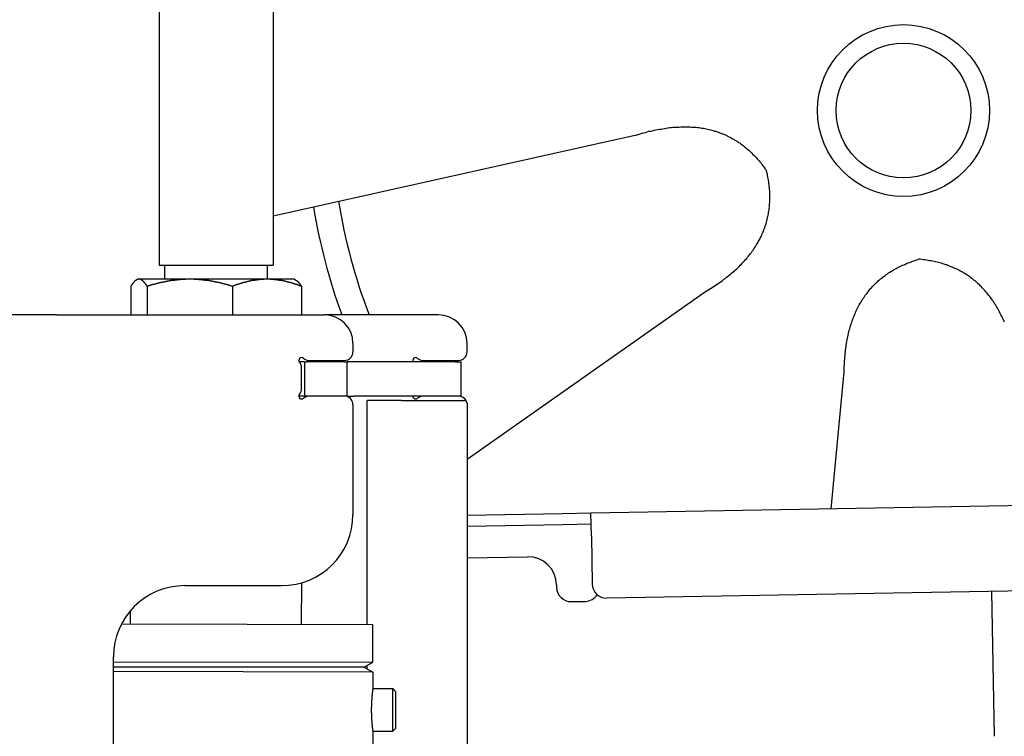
# Model space of a CAD drawing. Extents: x 562 to 7231, y 5667 to 12126.
# Tile 59 of 69: x 4451 to 4796, y 10205 to 10456. Entities that reach past the tile are written whole.
import ezdxf

# ---------------------------------------------------------------- set-up
doc = ezdxf.new("R2010")
doc.units = 0
doc.layers.get('0').update_dxf_attribs({"linetype": 'CONTINUOUS'})
doc.layers.add('CAR', color=10, linetype='CONTINUOUS')

msp = doc.modelspace()

# ---------------------------------------------------------------- linework, layer by layer
for p, q in [((4499.567, 10489.979), (4499.567, 10369.979)), ((4539.567, 10489.979), (4539.567, 10369.979)), ((4499.567, 10369.979), (4539.567, 10369.979)), ((4501.567, 10364.979), (4501.567, 10369.979)), ((4537.567, 10364.979), (4537.567, 10369.979)), ((4489.65, 10362.523), (4489.65, 10352.479)), ((4492.067, 10364.979), (4491.606, 10364.713)), ((4492.52, 10364.979), (4492.067, 10364.979)), ((4510.348, 10364.979), (4492.52, 10364.979)), ((4495.389, 10362.523), (4495.389, 10352.479)), ((4537.395, 10364.979), (4510.348, 10364.979)), ((4525.306, 10362.523), (4525.306, 10352.479)), ((4547.067, 10364.979), (4537.395, 10364.979)), ((4547.067, 10364.979), (4547.527, 10364.713)), ((4549.483, 10362.523), (4549.483, 10352.479)), ((4463.567, 10352.479), (4447.567, 10352.479)), ((4463.567, 10352.479), (4557.567, 10352.479)), ((4597.567, 10352.479), (4557.567, 10352.479)), ((4567.567, 10342.479), (4567.567, 10339.479)), ((4607.567, 10339.479), (4607.567, 10342.479)), ((4550.567, 10335.979), (4548.701, 10335.979)), ((4550.567, 10335.979), (4551.567, 10335.979)), ((4550.567, 10335.979), (4550.567, 10323.979)), ((4564.567, 10335.979), (4551.567, 10335.979)), ((4552.212, 10336.479), (4564.567, 10336.479)), ((4564.567, 10335.979), (4565.567, 10335.979)), ((4567.737, 10335.979), (4565.567, 10335.979)), ((4565.567, 10323.979), (4565.567, 10335.979)), ((4603.396, 10335.979), (4567.737, 10335.979)), ((4592.212, 10336.479), (4604.567, 10336.479)), ((4603.396, 10335.979), (4605.567, 10335.979)), ((4605.567, 10323.979), (4605.567, 10335.979)), ((4549.567, 10326.625), (4549.567, 10333.833)), ((4548.681, 10323.979), (4548.567, 10323.979)), ((4550.567, 10323.979), (4548.681, 10323.979)), ((4551.567, 10323.979), (4550.567, 10323.979)), ((4552.212, 10323.979), (4551.567, 10323.979)), ((4564.567, 10323.979), (4552.212, 10323.979)), ((4565.567, 10323.979), (4564.567, 10323.979)), ((4565.567, 10323.979), (4567.737, 10323.979)), ((4567.567, 10320.979), (4567.567, 10282.479)), ((4603.396, 10323.979), (4567.737, 10323.979)), ((4572.567, 10243.897), (4572.567, 10322.479)), ((4584.567, 10322.479), (4572.567, 10322.479)), ((4584.567, 10322.479), (4606.567, 10322.479)), ((4605.567, 10323.979), (4603.396, 10323.979)), ((4607.567, 10321.479), (4607.567, 10199.537)), ((4651.048, 10283.011), (6015.84, 10306.834)), ((4641.049, 10282.837), (4651.048, 10283.011)), ((4651.187, 10275.012), (4651.048, 10283.011)), ((4607.567, 10282.252), (4641.049, 10282.837)), ((4641.119, 10278.837), (4607.567, 10278.252)), ((4651.117, 10279.012), (4641.119, 10278.837)), ((6011.364, 10276.751), (4656.57, 10253.103)), ((4651.187, 10275.012), (4651.484, 10258.015)), ((4607.567, 10267.25), (4628.813, 10267.621)), ((4508.567, 10257.479), (4542.567, 10257.479)), ((4549.567, 10243.933), (4549.589, 10258.486)), ((4638.986, 10257.797), (4639.003, 10256.797)), ((4791.55, 10255.459), (4792.437, 10204.609)), ((4644.09, 10251.885), (4649.089, 10251.972)), ((4489.567, 10244.025), (4489.574, 10248.736)), ((4486.395, 10244.03), (4574.567, 10243.894)), ((4574.546, 10230.626), (4574.567, 10243.894)), ((4483.567, 9975.479), (4483.567, 10232.479)), ((4483.567, 9975.479), (4483.567, 10232.479)), ((4483.567, 10230.767), (4574.546, 10230.626)), ((4483.567, 10229.035), (4571.543, 10228.899)), ((4571.543, 10228.899), (4483.567, 10229.035)), ((4571.543, 10228.899), (4574.546, 10230.626)), ((4571.543, 10228.899), (4574.541, 10227.162)), ((4572.567, 10228.306), (4572.567, 10229.488)), ((4574.541, 10227.162), (4483.567, 10227.303)), ((4574.541, 10227.162), (4574.532, 10221.394)), ((4574.532, 10221.394), (4581.532, 10221.383)), ((4581.509, 10206.384), (4581.532, 10221.383)), ((4582.53, 10220.382), (4581.532, 10221.383)), ((4582.53, 10220.382), (4582.51, 10207.382)), ((4582.51, 10207.382), (4581.509, 10206.384)), ((4574.509, 10206.394), (4571.788, 8191.896)), ((4574.509, 10206.394), (4581.509, 10206.384))]:
    msp.add_line(p, q)
for points in [[(4492.52, 10365, 0), (4492.49, 10365, 0), (4492.46, 10365, 0), (4492.43, 10365, 0), (4492.4, 10365, 0), (4492.37, 10365, 0), (4492.35, 10365, 0), (4492.32, 10365, 0), (4492.29, 10365, 0), (4492.26, 10365, 0), (4492.23, 10365, 0), (4492.2, 10364.9, 0), (4492.17, 10364.9, 0), (4492.14, 10364.9, 0), (4492.11, 10364.9, 0), (4492.08, 10364.9, 0), (4492.06, 10364.9, 0), (4492.03, 10364.9, 0), (4492, 10364.9, 0), (4491.97, 10364.9, 0), (4491.94, 10364.9, 0), (4491.91, 10364.9, 0), (4491.88, 10364.8, 0), (4491.85, 10364.8, 0), (4491.82, 10364.8, 0), (4491.8, 10364.8, 0), (4491.77, 10364.8, 0), (4491.74, 10364.8, 0), (4491.71, 10364.8, 0), (4491.68, 10364.8, 0), (4491.65, 10364.7, 0), (4491.62, 10364.7, 0), (4491.59, 10364.7, 0), (4491.56, 10364.7, 0), (4491.53, 10364.7, 0), (4491.5, 10364.7, 0), (4491.48, 10364.6, 0), (4491.45, 10364.6, 0), (4491.42, 10364.6, 0), (4491.39, 10364.6, 0), (4491.36, 10364.6, 0), (4491.33, 10364.5, 0), (4491.3, 10364.5, 0), (4491.27, 10364.5, 0), (4491.24, 10364.5, 0), (4491.21, 10364.4, 0), (4491.18, 10364.4, 0), (4491.15, 10364.4, 0), (4491.12, 10364.4, 0), (4491.09, 10364.3, 0), (4491.06, 10364.3, 0), (4491.03, 10364.3, 0), (4491, 10364.3, 0), (4490.97, 10364.2, 0), (4490.94, 10364.2, 0), (4490.91, 10364.2, 0), (4490.88, 10364.1, 0), (4490.85, 10364.1, 0), (4490.82, 10364.1, 0), (4490.79, 10364, 0), (4490.76, 10364, 0), (4490.73, 10364, 0), (4490.7, 10364, 0), (4490.67, 10363.9, 0), (4490.64, 10363.9, 0), (4490.61, 10363.8, 0), (4490.58, 10363.8, 0), (4490.55, 10363.8, 0), (4490.52, 10363.7, 0), (4490.49, 10363.7, 0), (4490.46, 10363.7, 0), (4490.42, 10363.6, 0), (4490.39, 10363.6, 0), (4490.36, 10363.5, 0), (4490.33, 10363.5, 0), (4490.3, 10363.5, 0), (4490.27, 10363.4, 0), (4490.24, 10363.4, 0), (4490.2, 10363.3, 0), (4490.17, 10363.3, 0), (4490.14, 10363.3, 0), (4490.11, 10363.2, 0), (4490.08, 10363.2, 0), (4490.04, 10363.1, 0), (4490.01, 10363.1, 0), (4489.98, 10363, 0), (4489.95, 10363, 0), (4489.91, 10362.9, 0), (4489.88, 10362.9, 0), (4489.85, 10362.8, 0), (4489.82, 10362.8, 0), (4489.78, 10362.7, 0), (4489.75, 10362.7, 0), (4489.72, 10362.6, 0), (4489.68, 10362.6, 0), (4489.65, 10362.5, 0)], [(4495.39, 10362.5, 0), (4495.36, 10362.6, 0), (4495.32, 10362.6, 0), (4495.29, 10362.7, 0), (4495.26, 10362.7, 0), (4495.22, 10362.8, 0), (4495.19, 10362.8, 0), (4495.16, 10362.9, 0), (4495.12, 10362.9, 0), (4495.09, 10363, 0), (4495.06, 10363, 0), (4495.03, 10363.1, 0), (4494.99, 10363.1, 0), (4494.96, 10363.2, 0), (4494.93, 10363.2, 0), (4494.9, 10363.3, 0), (4494.87, 10363.3, 0), (4494.83, 10363.3, 0), (4494.8, 10363.4, 0), (4494.77, 10363.4, 0), (4494.74, 10363.5, 0), (4494.71, 10363.5, 0), (4494.68, 10363.5, 0), (4494.65, 10363.6, 0), (4494.61, 10363.6, 0), (4494.58, 10363.7, 0), (4494.55, 10363.7, 0), (4494.52, 10363.7, 0), (4494.49, 10363.8, 0), (4494.46, 10363.8, 0), (4494.43, 10363.8, 0), (4494.4, 10363.9, 0), (4494.37, 10363.9, 0), (4494.34, 10364, 0), (4494.31, 10364, 0), (4494.28, 10364, 0), (4494.25, 10364, 0), (4494.22, 10364.1, 0), (4494.19, 10364.1, 0), (4494.16, 10364.1, 0), (4494.13, 10364.2, 0), (4494.1, 10364.2, 0), (4494.07, 10364.2, 0), (4494.04, 10364.3, 0), (4494.01, 10364.3, 0), (4493.98, 10364.3, 0), (4493.95, 10364.3, 0), (4493.92, 10364.4, 0), (4493.89, 10364.4, 0), (4493.86, 10364.4, 0), (4493.83, 10364.4, 0), (4493.8, 10364.5, 0), (4493.77, 10364.5, 0), (4493.74, 10364.5, 0), (4493.71, 10364.5, 0), (4493.68, 10364.6, 0), (4493.65, 10364.6, 0), (4493.62, 10364.6, 0), (4493.59, 10364.6, 0), (4493.56, 10364.6, 0), (4493.53, 10364.7, 0), (4493.51, 10364.7, 0), (4493.48, 10364.7, 0), (4493.45, 10364.7, 0), (4493.42, 10364.7, 0), (4493.39, 10364.7, 0), (4493.36, 10364.8, 0), (4493.33, 10364.8, 0), (4493.3, 10364.8, 0), (4493.27, 10364.8, 0), (4493.24, 10364.8, 0), (4493.21, 10364.8, 0), (4493.19, 10364.8, 0), (4493.16, 10364.8, 0), (4493.13, 10364.9, 0), (4493.1, 10364.9, 0), (4493.07, 10364.9, 0), (4493.04, 10364.9, 0), (4493.01, 10364.9, 0), (4492.98, 10364.9, 0), (4492.95, 10364.9, 0), (4492.93, 10364.9, 0), (4492.9, 10364.9, 0), (4492.87, 10364.9, 0), (4492.84, 10364.9, 0), (4492.81, 10365, 0), (4492.78, 10365, 0), (4492.75, 10365, 0), (4492.72, 10365, 0), (4492.69, 10365, 0), (4492.66, 10365, 0), (4492.64, 10365, 0), (4492.61, 10365, 0), (4492.58, 10365, 0), (4492.55, 10365, 0), (4492.52, 10365, 0)], [(4510.35, 10365, 0), (4510.2, 10365, 0), (4510.04, 10365, 0), (4509.89, 10365, 0), (4509.74, 10365, 0), (4509.59, 10365, 0), (4509.44, 10365, 0), (4509.29, 10365, 0), (4509.14, 10365, 0), (4508.99, 10365, 0), (4508.84, 10365, 0), (4508.68, 10364.9, 0), (4508.53, 10364.9, 0), (4508.38, 10364.9, 0), (4508.23, 10364.9, 0), (4508.08, 10364.9, 0), (4507.93, 10364.9, 0), (4507.78, 10364.9, 0), (4507.63, 10364.9, 0), (4507.48, 10364.9, 0), (4507.33, 10364.9, 0), (4507.18, 10364.9, 0), (4507.03, 10364.8, 0), (4506.87, 10364.8, 0), (4506.72, 10364.8, 0), (4506.57, 10364.8, 0), (4506.42, 10364.8, 0), (4506.27, 10364.8, 0), (4506.12, 10364.8, 0), (4505.97, 10364.8, 0), (4505.82, 10364.7, 0), (4505.66, 10364.7, 0), (4505.51, 10364.7, 0), (4505.36, 10364.7, 0), (4505.21, 10364.7, 0), (4505.06, 10364.7, 0), (4504.91, 10364.6, 0), (4504.75, 10364.6, 0), (4504.6, 10364.6, 0), (4504.45, 10364.6, 0), (4504.29, 10364.6, 0), (4504.14, 10364.5, 0), (4503.99, 10364.5, 0), (4503.84, 10364.5, 0), (4503.68, 10364.5, 0), (4503.53, 10364.4, 0), (4503.37, 10364.4, 0), (4503.22, 10364.4, 0), (4503.06, 10364.4, 0), (4502.91, 10364.3, 0), (4502.75, 10364.3, 0), (4502.6, 10364.3, 0), (4502.44, 10364.3, 0), (4502.29, 10364.2, 0), (4502.13, 10364.2, 0), (4501.98, 10364.2, 0), (4501.82, 10364.1, 0), (4501.66, 10364.1, 0), (4501.5, 10364.1, 0), (4501.35, 10364, 0), (4501.19, 10364, 0), (4501.03, 10364, 0), (4500.87, 10364, 0), (4500.71, 10363.9, 0), (4500.55, 10363.9, 0), (4500.39, 10363.8, 0), (4500.23, 10363.8, 0), (4500.07, 10363.8, 0), (4499.91, 10363.7, 0), (4499.75, 10363.7, 0), (4499.59, 10363.7, 0), (4499.43, 10363.6, 0), (4499.27, 10363.6, 0), (4499.1, 10363.5, 0), (4498.94, 10363.5, 0), (4498.78, 10363.5, 0), (4498.61, 10363.4, 0), (4498.45, 10363.4, 0), (4498.28, 10363.3, 0), (4498.12, 10363.3, 0), (4497.95, 10363.3, 0), (4497.78, 10363.2, 0), (4497.62, 10363.2, 0), (4497.45, 10363.1, 0), (4497.28, 10363.1, 0), (4497.11, 10363, 0), (4496.94, 10363, 0), (4496.77, 10362.9, 0), (4496.6, 10362.9, 0), (4496.43, 10362.8, 0), (4496.26, 10362.8, 0), (4496.08, 10362.7, 0), (4495.91, 10362.7, 0), (4495.74, 10362.6, 0), (4495.56, 10362.6, 0), (4495.39, 10362.5, 0)], [(4525.31, 10362.5, 0), (4525.13, 10362.6, 0), (4524.96, 10362.6, 0), (4524.78, 10362.7, 0), (4524.61, 10362.7, 0), (4524.44, 10362.8, 0), (4524.27, 10362.8, 0), (4524.1, 10362.9, 0), (4523.92, 10362.9, 0), (4523.75, 10363, 0), (4523.59, 10363, 0), (4523.42, 10363.1, 0), (4523.25, 10363.1, 0), (4523.08, 10363.2, 0), (4522.91, 10363.2, 0), (4522.75, 10363.3, 0), (4522.58, 10363.3, 0), (4522.41, 10363.3, 0), (4522.25, 10363.4, 0), (4522.08, 10363.4, 0), (4521.92, 10363.5, 0), (4521.76, 10363.5, 0), (4521.59, 10363.5, 0), (4521.43, 10363.6, 0), (4521.27, 10363.6, 0), (4521.11, 10363.7, 0), (4520.94, 10363.7, 0), (4520.78, 10363.7, 0), (4520.62, 10363.8, 0), (4520.46, 10363.8, 0), (4520.3, 10363.8, 0), (4520.14, 10363.9, 0), (4519.98, 10363.9, 0), (4519.82, 10364, 0), (4519.66, 10364, 0), (4519.51, 10364, 0), (4519.35, 10364, 0), (4519.19, 10364.1, 0), (4519.03, 10364.1, 0), (4518.88, 10364.1, 0), (4518.72, 10364.2, 0), (4518.56, 10364.2, 0), (4518.41, 10364.2, 0), (4518.25, 10364.3, 0), (4518.1, 10364.3, 0), (4517.94, 10364.3, 0), (4517.79, 10364.3, 0), (4517.63, 10364.4, 0), (4517.48, 10364.4, 0), (4517.32, 10364.4, 0), (4517.17, 10364.4, 0), (4517.01, 10364.5, 0), (4516.86, 10364.5, 0), (4516.71, 10364.5, 0), (4516.55, 10364.5, 0), (4516.4, 10364.6, 0), (4516.25, 10364.6, 0), (4516.1, 10364.6, 0), (4515.94, 10364.6, 0), (4515.79, 10364.6, 0), (4515.64, 10364.7, 0), (4515.49, 10364.7, 0), (4515.33, 10364.7, 0), (4515.18, 10364.7, 0), (4515.03, 10364.7, 0), (4514.88, 10364.7, 0), (4514.73, 10364.8, 0), (4514.58, 10364.8, 0), (4514.42, 10364.8, 0), (4514.27, 10364.8, 0), (4514.12, 10364.8, 0), (4513.97, 10364.8, 0), (4513.82, 10364.8, 0), (4513.67, 10364.8, 0), (4513.52, 10364.9, 0), (4513.37, 10364.9, 0), (4513.22, 10364.9, 0), (4513.07, 10364.9, 0), (4512.92, 10364.9, 0), (4512.76, 10364.9, 0), (4512.61, 10364.9, 0), (4512.46, 10364.9, 0), (4512.31, 10364.9, 0), (4512.16, 10364.9, 0), (4512.01, 10364.9, 0), (4511.86, 10365, 0), (4511.71, 10365, 0), (4511.56, 10365, 0), (4511.41, 10365, 0), (4511.26, 10365, 0), (4511.1, 10365, 0), (4510.95, 10365, 0), (4510.8, 10365, 0), (4510.65, 10365, 0), (4510.5, 10365, 0), (4510.35, 10365, 0)], [(4537.39, 10365, 0), (4537.27, 10365, 0), (4537.15, 10365, 0), (4537.03, 10365, 0), (4536.91, 10365, 0), (4536.78, 10365, 0), (4536.66, 10365, 0), (4536.54, 10365, 0), (4536.42, 10365, 0), (4536.29, 10365, 0), (4536.17, 10365, 0), (4536.05, 10364.9, 0), (4535.93, 10364.9, 0), (4535.81, 10364.9, 0), (4535.69, 10364.9, 0), (4535.56, 10364.9, 0), (4535.44, 10364.9, 0), (4535.32, 10364.9, 0), (4535.2, 10364.9, 0), (4535.08, 10364.9, 0), (4534.95, 10364.9, 0), (4534.83, 10364.9, 0), (4534.71, 10364.8, 0), (4534.59, 10364.8, 0), (4534.47, 10364.8, 0), (4534.34, 10364.8, 0), (4534.22, 10364.8, 0), (4534.1, 10364.8, 0), (4533.98, 10364.8, 0), (4533.86, 10364.8, 0), (4533.73, 10364.7, 0), (4533.61, 10364.7, 0), (4533.49, 10364.7, 0), (4533.37, 10364.7, 0), (4533.24, 10364.7, 0), (4533.12, 10364.7, 0), (4533, 10364.6, 0), (4532.87, 10364.6, 0), (4532.75, 10364.6, 0), (4532.63, 10364.6, 0), (4532.5, 10364.6, 0), (4532.38, 10364.5, 0), (4532.26, 10364.5, 0), (4532.13, 10364.5, 0), (4532.01, 10364.5, 0), (4531.88, 10364.4, 0), (4531.76, 10364.4, 0), (4531.63, 10364.4, 0), (4531.51, 10364.4, 0), (4531.38, 10364.3, 0), (4531.26, 10364.3, 0), (4531.13, 10364.3, 0), (4531.01, 10364.3, 0), (4530.88, 10364.2, 0), (4530.76, 10364.2, 0), (4530.63, 10364.2, 0), (4530.5, 10364.1, 0), (4530.38, 10364.1, 0), (4530.25, 10364.1, 0), (4530.12, 10364, 0), (4529.99, 10364, 0), (4529.87, 10364, 0), (4529.74, 10364, 0), (4529.61, 10363.9, 0), (4529.48, 10363.9, 0), (4529.35, 10363.8, 0), (4529.22, 10363.8, 0), (4529.09, 10363.8, 0), (4528.96, 10363.7, 0), (4528.83, 10363.7, 0), (4528.7, 10363.7, 0), (4528.57, 10363.6, 0), (4528.44, 10363.6, 0), (4528.31, 10363.5, 0), (4528.18, 10363.5, 0), (4528.04, 10363.5, 0), (4527.91, 10363.4, 0), (4527.78, 10363.4, 0), (4527.64, 10363.3, 0), (4527.51, 10363.3, 0), (4527.37, 10363.3, 0), (4527.24, 10363.2, 0), (4527.1, 10363.2, 0), (4526.97, 10363.1, 0), (4526.83, 10363.1, 0), (4526.7, 10363, 0), (4526.56, 10363, 0), (4526.42, 10362.9, 0), (4526.28, 10362.9, 0), (4526.15, 10362.8, 0), (4526.01, 10362.8, 0), (4525.87, 10362.7, 0), (4525.73, 10362.7, 0), (4525.59, 10362.6, 0), (4525.45, 10362.6, 0), (4525.31, 10362.5, 0)], [(4549.48, 10362.5, 0), (4549.34, 10362.6, 0), (4549.2, 10362.6, 0), (4549.06, 10362.7, 0), (4548.92, 10362.7, 0), (4548.78, 10362.8, 0), (4548.64, 10362.8, 0), (4548.5, 10362.9, 0), (4548.37, 10362.9, 0), (4548.23, 10363, 0), (4548.09, 10363, 0), (4547.96, 10363.1, 0), (4547.82, 10363.1, 0), (4547.68, 10363.2, 0), (4547.55, 10363.2, 0), (4547.41, 10363.3, 0), (4547.28, 10363.3, 0), (4547.15, 10363.3, 0), (4547.01, 10363.4, 0), (4546.88, 10363.4, 0), (4546.75, 10363.5, 0), (4546.61, 10363.5, 0), (4546.48, 10363.5, 0), (4546.35, 10363.6, 0), (4546.22, 10363.6, 0), (4546.09, 10363.7, 0), (4545.96, 10363.7, 0), (4545.83, 10363.7, 0), (4545.7, 10363.8, 0), (4545.57, 10363.8, 0), (4545.44, 10363.8, 0), (4545.31, 10363.9, 0), (4545.18, 10363.9, 0), (4545.05, 10364, 0), (4544.92, 10364, 0), (4544.8, 10364, 0), (4544.67, 10364, 0), (4544.54, 10364.1, 0), (4544.41, 10364.1, 0), (4544.29, 10364.1, 0), (4544.16, 10364.2, 0), (4544.03, 10364.2, 0), (4543.91, 10364.2, 0), (4543.78, 10364.3, 0), (4543.66, 10364.3, 0), (4543.53, 10364.3, 0), (4543.41, 10364.3, 0), (4543.28, 10364.4, 0), (4543.16, 10364.4, 0), (4543.03, 10364.4, 0), (4542.91, 10364.4, 0), (4542.78, 10364.5, 0), (4542.66, 10364.5, 0), (4542.53, 10364.5, 0), (4542.41, 10364.5, 0), (4542.29, 10364.6, 0), (4542.16, 10364.6, 0), (4542.04, 10364.6, 0), (4541.92, 10364.6, 0), (4541.79, 10364.6, 0), (4541.67, 10364.7, 0), (4541.55, 10364.7, 0), (4541.42, 10364.7, 0), (4541.3, 10364.7, 0), (4541.18, 10364.7, 0), (4541.06, 10364.7, 0), (4540.93, 10364.8, 0), (4540.81, 10364.8, 0), (4540.69, 10364.8, 0), (4540.57, 10364.8, 0), (4540.45, 10364.8, 0), (4540.32, 10364.8, 0), (4540.2, 10364.8, 0), (4540.08, 10364.8, 0), (4539.96, 10364.9, 0), (4539.84, 10364.9, 0), (4539.71, 10364.9, 0), (4539.59, 10364.9, 0), (4539.47, 10364.9, 0), (4539.35, 10364.9, 0), (4539.23, 10364.9, 0), (4539.1, 10364.9, 0), (4538.98, 10364.9, 0), (4538.86, 10364.9, 0), (4538.74, 10364.9, 0), (4538.62, 10365, 0), (4538.49, 10365, 0), (4538.37, 10365, 0), (4538.25, 10365, 0), (4538.13, 10365, 0), (4538.01, 10365, 0), (4537.88, 10365, 0), (4537.76, 10365, 0), (4537.64, 10365, 0), (4537.52, 10365, 0), (4537.39, 10365, 0)], [(4547.53, 10364.7, 0), (4547.55, 10364.7, 0), (4547.57, 10364.7, 0), (4547.59, 10364.7, 0), (4547.61, 10364.7, 0), (4547.62, 10364.7, 0), (4547.64, 10364.6, 0), (4547.66, 10364.6, 0), (4547.68, 10364.6, 0), (4547.7, 10364.6, 0), (4547.72, 10364.6, 0), (4547.74, 10364.6, 0), (4547.76, 10364.6, 0), (4547.78, 10364.5, 0), (4547.8, 10364.5, 0), (4547.82, 10364.5, 0), (4547.84, 10364.5, 0), (4547.86, 10364.5, 0), (4547.88, 10364.5, 0), (4547.9, 10364.5, 0), (4547.92, 10364.4, 0), (4547.94, 10364.4, 0), (4547.96, 10364.4, 0), (4547.98, 10364.4, 0), (4548, 10364.4, 0), (4548.02, 10364.4, 0), (4548.04, 10364.3, 0), (4548.06, 10364.3, 0), (4548.08, 10364.3, 0), (4548.1, 10364.3, 0), (4548.12, 10364.3, 0), (4548.14, 10364.3, 0), (4548.16, 10364.2, 0), (4548.18, 10364.2, 0), (4548.2, 10364.2, 0), (4548.22, 10364.2, 0), (4548.24, 10364.2, 0), (4548.26, 10364.1, 0), (4548.28, 10364.1, 0), (4548.3, 10364.1, 0), (4548.32, 10364.1, 0), (4548.34, 10364.1, 0), (4548.36, 10364, 0), (4548.38, 10364, 0), (4548.4, 10364, 0), (4548.42, 10364, 0), (4548.44, 10363.9, 0), (4548.46, 10363.9, 0), (4548.48, 10363.9, 0), (4548.5, 10363.9, 0), (4548.52, 10363.9, 0), (4548.54, 10363.8, 0), (4548.56, 10363.8, 0), (4548.58, 10363.8, 0), (4548.6, 10363.8, 0), (4548.62, 10363.7, 0), (4548.64, 10363.7, 0), (4548.67, 10363.7, 0), (4548.69, 10363.7, 0), (4548.71, 10363.6, 0), (4548.73, 10363.6, 0), (4548.75, 10363.6, 0), (4548.77, 10363.6, 0), (4548.79, 10363.5, 0), (4548.81, 10363.5, 0), (4548.83, 10363.5, 0), (4548.85, 10363.4, 0), (4548.87, 10363.4, 0), (4548.9, 10363.4, 0), (4548.92, 10363.4, 0), (4548.94, 10363.3, 0), (4548.96, 10363.3, 0), (4548.98, 10363.3, 0), (4549, 10363.2, 0), (4549.02, 10363.2, 0), (4549.04, 10363.2, 0), (4549.07, 10363.2, 0), (4549.09, 10363.1, 0), (4549.11, 10363.1, 0), (4549.13, 10363.1, 0), (4549.15, 10363, 0), (4549.17, 10363, 0), (4549.2, 10363, 0), (4549.22, 10362.9, 0), (4549.24, 10362.9, 0), (4549.26, 10362.9, 0), (4549.28, 10362.8, 0), (4549.31, 10362.8, 0), (4549.33, 10362.8, 0), (4549.35, 10362.7, 0), (4549.37, 10362.7, 0), (4549.39, 10362.7, 0), (4549.42, 10362.6, 0), (4549.44, 10362.6, 0), (4549.46, 10362.6, 0), (4549.48, 10362.5, 0)], [(4574.53, 10221.4, 0), (4574.53, 10221.4, 0), (4574.53, 10221.4, 0), (4574.53, 10221.4, 0), (4574.53, 10221.4, 0), (4574.53, 10221.4, 0), (4574.53, 10221.4, 0), (4574.53, 10221.4, 0), (4574.53, 10221.4, 0), (4574.53, 10221.4, 0), (4574.53, 10221.4, 0), (4574.53, 10221.4, 0), (4574.53, 10221.4, 0), (4574.53, 10221.4, 0), (4574.53, 10221.4, 0), (4574.53, 10221.4, 0), (4574.53, 10221.4, 0), (4574.53, 10221.4, 0), (4574.53, 10221.4, 0), (4574.53, 10221.4, 0), (4574.53, 10221.4, 0), (4574.53, 10221.4, 0), (4574.53, 10221.4, 0), (4574.53, 10221.3, 0), (4574.52, 10221.3, 0), (4574.52, 10221.3, 0), (4574.52, 10221.3, 0), (4574.52, 10221.3, 0), (4574.52, 10221.3, 0), (4574.52, 10221.3, 0), (4574.52, 10221.3, 0), (4574.52, 10221.3, 0), (4574.52, 10221.3, 0), (4574.52, 10221.3, 0), (4574.52, 10221.3, 0), (4574.52, 10221.3, 0), (4574.52, 10221.3, 0), (4574.51, 10221.3, 0), (4574.51, 10221.3, 0), (4574.51, 10221.3, 0), (4574.51, 10221.3, 0), (4574.51, 10221.2, 0), (4574.51, 10221.2, 0), (4574.51, 10221.2, 0), (4574.51, 10221.2, 0), (4574.51, 10221.2, 0), (4574.51, 10221.2, 0), (4574.5, 10221.2, 0), (4574.5, 10221.2, 0), (4574.5, 10221.2, 0), (4574.5, 10221.2, 0), (4574.5, 10221.2, 0), (4574.5, 10221.2, 0), (4574.5, 10221.1, 0), (4574.5, 10221.1, 0), (4574.5, 10221.1, 0), (4574.49, 10221.1, 0), (4574.49, 10221.1, 0), (4574.49, 10221.1, 0), (4574.49, 10221.1, 0), (4574.49, 10221.1, 0), (4574.49, 10221.1, 0), (4574.49, 10221, 0), (4574.48, 10221, 0), (4574.48, 10221, 0), (4574.48, 10221, 0), (4574.48, 10221, 0), (4574.48, 10221, 0), (4574.48, 10221, 0), (4574.47, 10221, 0), (4574.47, 10221, 0), (4574.47, 10220.9, 0), (4574.47, 10220.9, 0), (4574.47, 10220.9, 0), (4574.47, 10220.9, 0), (4574.46, 10220.9, 0), (4574.46, 10220.9, 0), (4574.46, 10220.9, 0), (4574.46, 10220.8, 0), (4574.46, 10220.8, 0), (4574.46, 10220.8, 0), (4574.45, 10220.8, 0), (4574.45, 10220.8, 0), (4574.45, 10220.8, 0), (4574.45, 10220.8, 0), (4574.45, 10220.7, 0), (4574.44, 10220.7, 0), (4574.44, 10220.7, 0), (4574.44, 10220.7, 0), (4574.44, 10220.7, 0), (4574.44, 10220.7, 0), (4574.43, 10220.6, 0), (4574.43, 10220.6, 0), (4574.43, 10220.6, 0), (4574.43, 10220.6, 0), (4574.43, 10220.6, 0), (4574.42, 10220.6, 0), (4574.42, 10220.5, 0), (4574.42, 10220.5, 0), (4574.42, 10220.5, 0), (4574.42, 10220.5, 0), (4574.41, 10220.5, 0), (4574.41, 10220.5, 0), (4574.41, 10220.4, 0), (4574.41, 10220.4, 0), (4574.4, 10220.4, 0), (4574.4, 10220.4, 0), (4574.4, 10220.4, 0), (4574.4, 10220.3, 0), (4574.4, 10220.3, 0), (4574.39, 10220.3, 0), (4574.39, 10220.3, 0), (4574.39, 10220.3, 0), (4574.39, 10220.3, 0), (4574.38, 10220.2, 0), (4574.38, 10220.2, 0), (4574.38, 10220.2, 0), (4574.38, 10220.2, 0), (4574.37, 10220.1, 0), (4574.37, 10220.1, 0), (4574.37, 10220.1, 0), (4574.37, 10220.1, 0), (4574.36, 10220.1, 0), (4574.36, 10220, 0), (4574.36, 10220, 0), (4574.36, 10220, 0), (4574.35, 10220, 0), (4574.35, 10220, 0), (4574.35, 10219.9, 0), (4574.35, 10219.9, 0), (4574.35, 10219.9, 0), (4574.34, 10219.9, 0), (4574.34, 10219.9, 0), (4574.34, 10219.8, 0), (4574.34, 10219.8, 0), (4574.33, 10219.8, 0), (4574.33, 10219.8, 0), (4574.33, 10219.7, 0), (4574.33, 10219.7, 0), (4574.32, 10219.7, 0), (4574.32, 10219.7, 0), (4574.32, 10219.6, 0), (4574.32, 10219.6, 0), (4574.31, 10219.6, 0), (4574.31, 10219.6, 0), (4574.31, 10219.6, 0), (4574.31, 10219.5, 0), (4574.3, 10219.5, 0), (4574.3, 10219.5, 0), (4574.3, 10219.5, 0), (4574.3, 10219.4, 0), (4574.29, 10219.4, 0), (4574.29, 10219.4, 0), (4574.29, 10219.4, 0), (4574.29, 10219.3, 0), (4574.28, 10219.3, 0), (4574.28, 10219.3, 0), (4574.28, 10219.3, 0), (4574.28, 10219.2, 0), (4574.27, 10219.2, 0), (4574.27, 10219.2, 0), (4574.27, 10219.2, 0), (4574.27, 10219.1, 0), (4574.26, 10219.1, 0), (4574.26, 10219.1, 0), (4574.26, 10219.1, 0), (4574.26, 10219, 0), (4574.25, 10219, 0), (4574.25, 10219, 0), (4574.25, 10219, 0), (4574.25, 10218.9, 0), (4574.24, 10218.9, 0), (4574.24, 10218.9, 0), (4574.24, 10218.8, 0), (4574.24, 10218.8, 0), (4574.23, 10218.8, 0), (4574.23, 10218.8, 0), (4574.23, 10218.7, 0), (4574.23, 10218.7, 0), (4574.22, 10218.7, 0), (4574.22, 10218.7, 0), (4574.22, 10218.6, 0), (4574.22, 10218.6, 0), (4574.21, 10218.6, 0), (4574.21, 10218.5, 0), (4574.21, 10218.5, 0), (4574.21, 10218.5, 0), (4574.2, 10218.5, 0), (4574.2, 10218.4, 0), (4574.2, 10218.4, 0), (4574.2, 10218.4, 0), (4574.19, 10218.3, 0), (4574.19, 10218.3, 0), (4574.19, 10218.3, 0), (4574.19, 10218.2, 0), (4574.18, 10218.2, 0), (4574.18, 10218.2, 0), (4574.18, 10218.2, 0), (4574.18, 10218.1, 0), (4574.17, 10218.1, 0), (4574.17, 10218.1, 0), (4574.17, 10218, 0), (4574.17, 10218, 0), (4574.16, 10218, 0), (4574.16, 10217.9, 0), (4574.16, 10217.9, 0), (4574.16, 10217.9, 0), (4574.16, 10217.8, 0), (4574.15, 10217.8, 0), (4574.15, 10217.8, 0), (4574.15, 10217.7, 0), (4574.15, 10217.7, 0), (4574.14, 10217.7, 0), (4574.14, 10217.6, 0), (4574.14, 10217.6, 0), (4574.14, 10217.6, 0), (4574.13, 10217.6, 0), (4574.13, 10217.5, 0), (4574.13, 10217.5, 0), (4574.13, 10217.5, 0), (4574.13, 10217.4, 0), (4574.12, 10217.4, 0), (4574.12, 10217.4, 0), (4574.12, 10217.3, 0), (4574.12, 10217.3, 0), (4574.12, 10217.3, 0), (4574.11, 10217.2, 0), (4574.11, 10217.2, 0), (4574.11, 10217.2, 0), (4574.11, 10217.1, 0), (4574.1, 10217.1, 0), (4574.1, 10217.1, 0), (4574.1, 10217, 0), (4574.1, 10217, 0), (4574.1, 10216.9, 0), (4574.09, 10216.9, 0), (4574.09, 10216.9, 0), (4574.09, 10216.8, 0), (4574.09, 10216.8, 0), (4574.09, 10216.8, 0), (4574.09, 10216.7, 0), (4574.08, 10216.7, 0), (4574.08, 10216.7, 0), (4574.08, 10216.6, 0), (4574.08, 10216.6, 0), (4574.08, 10216.6, 0), (4574.07, 10216.5, 0), (4574.07, 10216.5, 0), (4574.07, 10216.5, 0), (4574.07, 10216.4, 0), (4574.07, 10216.4, 0), (4574.07, 10216.4, 0), (4574.06, 10216.3, 0), (4574.06, 10216.3, 0), (4574.06, 10216.2, 0), (4574.06, 10216.2, 0), (4574.06, 10216.2, 0), (4574.06, 10216.1, 0), (4574.05, 10216.1, 0), (4574.05, 10216.1, 0), (4574.05, 10216, 0), (4574.05, 10216, 0), (4574.05, 10216, 0), (4574.05, 10215.9, 0), (4574.05, 10215.9, 0), (4574.05, 10215.9, 0), (4574.04, 10215.8, 0), (4574.04, 10215.8, 0), (4574.04, 10215.7, 0), (4574.04, 10215.7, 0), (4574.04, 10215.7, 0), (4574.04, 10215.6, 0), (4574.04, 10215.6, 0), (4574.04, 10215.6, 0), (4574.03, 10215.5, 0), (4574.03, 10215.5, 0), (4574.03, 10215.5, 0), (4574.03, 10215.4, 0), (4574.03, 10215.4, 0), (4574.03, 10215.3, 0), (4574.03, 10215.3, 0), (4574.03, 10215.3, 0), (4574.03, 10215.2, 0), (4574.02, 10215.2, 0), (4574.02, 10215.2, 0), (4574.02, 10215.1, 0), (4574.02, 10215.1, 0), (4574.02, 10215.1, 0), (4574.02, 10215, 0), (4574.02, 10215, 0), (4574.02, 10214.9, 0), (4574.02, 10214.9, 0), (4574.02, 10214.9, 0), (4574.02, 10214.8, 0), (4574.02, 10214.8, 0), (4574.02, 10214.8, 0), (4574.01, 10214.7, 0), (4574.01, 10214.7, 0), (4574.01, 10214.7, 0), (4574.01, 10214.6, 0), (4574.01, 10214.6, 0), (4574.01, 10214.5, 0), (4574.01, 10214.5, 0), (4574.01, 10214.5, 0), (4574.01, 10214.4, 0), (4574.01, 10214.4, 0), (4574.01, 10214.4, 0), (4574.01, 10214.3, 0), (4574.01, 10214.3, 0), (4574.01, 10214.3, 0), (4574.01, 10214.2, 0), (4574.01, 10214.2, 0), (4574.01, 10214.1, 0), (4574.01, 10214.1, 0), (4574.01, 10214.1, 0), (4574.01, 10214, 0), (4574.01, 10214, 0), (4574.01, 10214, 0), (4574.01, 10213.9, 0), (4574.01, 10213.9, 0)], [(4574.01, 10213.9, 0), (4574.01, 10213.9, 0), (4574.01, 10213.8, 0), (4574.01, 10213.8, 0), (4574.01, 10213.8, 0), (4574.01, 10213.7, 0), (4574.01, 10213.7, 0), (4574.01, 10213.6, 0), (4574.01, 10213.6, 0), (4574.01, 10213.6, 0), (4574.01, 10213.5, 0), (4574.01, 10213.5, 0), (4574.01, 10213.5, 0), (4574.01, 10213.4, 0), (4574.01, 10213.4, 0), (4574.01, 10213.4, 0), (4574.01, 10213.3, 0), (4574.01, 10213.3, 0), (4574.01, 10213.2, 0), (4574.01, 10213.2, 0), (4574.01, 10213.2, 0), (4574.01, 10213.1, 0), (4574.01, 10213.1, 0), (4574.01, 10213.1, 0), (4574.01, 10213, 0), (4574.01, 10213, 0), (4574.01, 10213, 0), (4574.01, 10212.9, 0), (4574.01, 10212.9, 0), (4574.02, 10212.8, 0), (4574.02, 10212.8, 0), (4574.02, 10212.8, 0), (4574.02, 10212.7, 0), (4574.02, 10212.7, 0), (4574.02, 10212.7, 0), (4574.02, 10212.6, 0), (4574.02, 10212.6, 0), (4574.02, 10212.6, 0), (4574.02, 10212.5, 0), (4574.02, 10212.5, 0), (4574.02, 10212.4, 0), (4574.02, 10212.4, 0), (4574.03, 10212.4, 0), (4574.03, 10212.3, 0), (4574.03, 10212.3, 0), (4574.03, 10212.3, 0), (4574.03, 10212.2, 0), (4574.03, 10212.2, 0), (4574.03, 10212.2, 0), (4574.03, 10212.1, 0), (4574.03, 10212.1, 0), (4574.04, 10212, 0), (4574.04, 10212, 0), (4574.04, 10212, 0), (4574.04, 10211.9, 0), (4574.04, 10211.9, 0), (4574.04, 10211.9, 0), (4574.04, 10211.8, 0), (4574.04, 10211.8, 0), (4574.05, 10211.8, 0), (4574.05, 10211.7, 0), (4574.05, 10211.7, 0), (4574.05, 10211.7, 0), (4574.05, 10211.6, 0), (4574.05, 10211.6, 0), (4574.05, 10211.5, 0), (4574.06, 10211.5, 0), (4574.06, 10211.5, 0), (4574.06, 10211.4, 0), (4574.06, 10211.4, 0), (4574.06, 10211.4, 0), (4574.06, 10211.3, 0), (4574.06, 10211.3, 0), (4574.07, 10211.3, 0), (4574.07, 10211.2, 0), (4574.07, 10211.2, 0), (4574.07, 10211.2, 0), (4574.07, 10211.1, 0), (4574.07, 10211.1, 0), (4574.08, 10211, 0), (4574.08, 10211, 0), (4574.08, 10211, 0), (4574.08, 10210.9, 0), (4574.08, 10210.9, 0), (4574.09, 10210.9, 0), (4574.09, 10210.8, 0), (4574.09, 10210.8, 0), (4574.09, 10210.8, 0), (4574.09, 10210.7, 0), (4574.09, 10210.7, 0), (4574.1, 10210.7, 0), (4574.1, 10210.6, 0), (4574.1, 10210.6, 0), (4574.1, 10210.6, 0), (4574.1, 10210.5, 0), (4574.11, 10210.5, 0), (4574.11, 10210.5, 0), (4574.11, 10210.4, 0), (4574.11, 10210.4, 0), (4574.12, 10210.4, 0), (4574.12, 10210.3, 0), (4574.12, 10210.3, 0), (4574.12, 10210.3, 0), (4574.12, 10210.2, 0), (4574.13, 10210.2, 0), (4574.13, 10210.2, 0), (4574.13, 10210.1, 0), (4574.13, 10210.1, 0), (4574.13, 10210.1, 0), (4574.14, 10210, 0), (4574.14, 10210, 0), (4574.14, 10210, 0), (4574.14, 10209.9, 0), (4574.15, 10209.9, 0), (4574.15, 10209.9, 0), (4574.15, 10209.9, 0), (4574.15, 10209.8, 0), (4574.15, 10209.8, 0), (4574.16, 10209.8, 0), (4574.16, 10209.7, 0), (4574.16, 10209.7, 0), (4574.16, 10209.7, 0), (4574.17, 10209.6, 0), (4574.17, 10209.6, 0), (4574.17, 10209.6, 0), (4574.17, 10209.5, 0), (4574.18, 10209.5, 0), (4574.18, 10209.5, 0), (4574.18, 10209.5, 0), (4574.18, 10209.4, 0), (4574.19, 10209.4, 0), (4574.19, 10209.4, 0), (4574.19, 10209.3, 0), (4574.19, 10209.3, 0), (4574.19, 10209.3, 0), (4574.2, 10209.3, 0), (4574.2, 10209.2, 0), (4574.2, 10209.2, 0), (4574.2, 10209.2, 0), (4574.21, 10209.1, 0), (4574.21, 10209.1, 0), (4574.21, 10209.1, 0), (4574.21, 10209.1, 0), (4574.22, 10209, 0), (4574.22, 10209, 0), (4574.22, 10209, 0), (4574.22, 10208.9, 0), (4574.23, 10208.9, 0), (4574.23, 10208.9, 0), (4574.23, 10208.9, 0), (4574.23, 10208.8, 0), (4574.24, 10208.8, 0), (4574.24, 10208.8, 0), (4574.24, 10208.8, 0), (4574.24, 10208.7, 0), (4574.25, 10208.7, 0), (4574.25, 10208.7, 0), (4574.25, 10208.7, 0), (4574.25, 10208.6, 0), (4574.25, 10208.6, 0), (4574.26, 10208.6, 0), (4574.26, 10208.6, 0), (4574.26, 10208.5, 0), (4574.26, 10208.5, 0), (4574.27, 10208.5, 0), (4574.27, 10208.5, 0), (4574.27, 10208.4, 0), (4574.27, 10208.4, 0), (4574.28, 10208.4, 0), (4574.28, 10208.4, 0), (4574.28, 10208.3, 0), (4574.28, 10208.3, 0), (4574.29, 10208.3, 0), (4574.29, 10208.3, 0), (4574.29, 10208.2, 0), (4574.29, 10208.2, 0), (4574.3, 10208.2, 0), (4574.3, 10208.2, 0), (4574.3, 10208.1, 0), (4574.3, 10208.1, 0), (4574.31, 10208.1, 0), (4574.31, 10208.1, 0), (4574.31, 10208.1, 0), (4574.31, 10208, 0), (4574.31, 10208, 0), (4574.32, 10208, 0), (4574.32, 10208, 0), (4574.32, 10207.9, 0), (4574.32, 10207.9, 0), (4574.33, 10207.9, 0), (4574.33, 10207.9, 0), (4574.33, 10207.9, 0), (4574.33, 10207.8, 0), (4574.34, 10207.8, 0), (4574.34, 10207.8, 0), (4574.34, 10207.8, 0), (4574.34, 10207.7, 0), (4574.35, 10207.7, 0), (4574.35, 10207.7, 0), (4574.35, 10207.7, 0), (4574.35, 10207.7, 0), (4574.35, 10207.6, 0), (4574.36, 10207.6, 0), (4574.36, 10207.6, 0), (4574.36, 10207.6, 0), (4574.36, 10207.6, 0), (4574.37, 10207.5, 0), (4574.37, 10207.5, 0), (4574.37, 10207.5, 0), (4574.37, 10207.5, 0), (4574.38, 10207.5, 0), (4574.38, 10207.4, 0), (4574.38, 10207.4, 0), (4574.38, 10207.4, 0), (4574.38, 10207.4, 0), (4574.39, 10207.4, 0), (4574.39, 10207.3, 0), (4574.39, 10207.3, 0), (4574.39, 10207.3, 0), (4574.39, 10207.3, 0), (4574.4, 10207.3, 0), (4574.4, 10207.3, 0), (4574.4, 10207.2, 0), (4574.4, 10207.2, 0), (4574.41, 10207.2, 0), (4574.41, 10207.2, 0), (4574.41, 10207.2, 0), (4574.41, 10207.2, 0), (4574.41, 10207.1, 0), (4574.42, 10207.1, 0), (4574.42, 10207.1, 0), (4574.42, 10207.1, 0), (4574.42, 10207.1, 0), (4574.42, 10207.1, 0), (4574.42, 10207, 0), (4574.43, 10207, 0), (4574.43, 10207, 0), (4574.43, 10207, 0), (4574.43, 10207, 0), (4574.43, 10207, 0), (4574.44, 10207, 0), (4574.44, 10206.9, 0), (4574.44, 10206.9, 0), (4574.44, 10206.9, 0), (4574.44, 10206.9, 0), (4574.44, 10206.9, 0), (4574.45, 10206.9, 0), (4574.45, 10206.9, 0), (4574.45, 10206.8, 0), (4574.45, 10206.8, 0), (4574.45, 10206.8, 0), (4574.45, 10206.8, 0), (4574.46, 10206.8, 0), (4574.46, 10206.8, 0), (4574.46, 10206.8, 0), (4574.46, 10206.8, 0), (4574.46, 10206.8, 0), (4574.46, 10206.7, 0), (4574.46, 10206.7, 0), (4574.47, 10206.7, 0), (4574.47, 10206.7, 0), (4574.47, 10206.7, 0), (4574.47, 10206.7, 0), (4574.47, 10206.7, 0), (4574.47, 10206.7, 0), (4574.47, 10206.7, 0), (4574.48, 10206.6, 0), (4574.48, 10206.6, 0), (4574.48, 10206.6, 0), (4574.48, 10206.6, 0), (4574.48, 10206.6, 0), (4574.48, 10206.6, 0), (4574.48, 10206.6, 0), (4574.48, 10206.6, 0), (4574.48, 10206.6, 0), (4574.49, 10206.6, 0), (4574.49, 10206.6, 0), (4574.49, 10206.6, 0), (4574.49, 10206.5, 0), (4574.49, 10206.5, 0), (4574.49, 10206.5, 0), (4574.49, 10206.5, 0), (4574.49, 10206.5, 0), (4574.49, 10206.5, 0), (4574.49, 10206.5, 0), (4574.49, 10206.5, 0), (4574.5, 10206.5, 0), (4574.5, 10206.5, 0), (4574.5, 10206.5, 0), (4574.5, 10206.5, 0), (4574.5, 10206.5, 0), (4574.5, 10206.5, 0), (4574.5, 10206.5, 0), (4574.5, 10206.5, 0), (4574.5, 10206.5, 0), (4574.5, 10206.4, 0), (4574.5, 10206.4, 0), (4574.5, 10206.4, 0), (4574.5, 10206.4, 0), (4574.5, 10206.4, 0), (4574.5, 10206.4, 0), (4574.5, 10206.4, 0), (4574.51, 10206.4, 0), (4574.51, 10206.4, 0), (4574.51, 10206.4, 0), (4574.51, 10206.4, 0), (4574.51, 10206.4, 0), (4574.51, 10206.4, 0), (4574.51, 10206.4, 0), (4574.51, 10206.4, 0), (4574.51, 10206.4, 0), (4574.51, 10206.4, 0), (4574.51, 10206.4, 0), (4574.51, 10206.4, 0), (4574.51, 10206.4, 0), (4574.51, 10206.4, 0), (4574.51, 10206.4, 0), (4574.51, 10206.4, 0), (4574.51, 10206.4, 0), (4574.51, 10206.4, 0)]]:
    msp.add_polyline3d(points)
for centre, radius, start, end in [((4557.567, 10342.479), 10, 0, 90), ((4597.567, 10342.479), 10, 0, 90), ((4564.567, 10339.479), 3, 270, 0), ((4604.567, 10339.479), 3, 270, 0), ((4549.567, 10336.479), 1, 48.59038, 221.40962), ((4546.567, 10333.833), 3, 0, 41.40962), ((4552.212, 10339.479), 3, 228.59038, 270), ((4589.567, 10336.479), 1, 48.59038, 210), ((4592.212, 10339.479), 3, 228.59038, 270), ((4549.567, 10323.979), 1, 138.59038, 311.40962), ((4546.567, 10326.625), 3, 318.59038, 0), ((4552.212, 10320.979), 3, 90, 131.40962), ((4564.567, 10320.979), 3, 0, 90), ((4589.567, 10323.979), 1, 180, 311.40962), ((4592.212, 10320.979), 3, 90, 131.40962), ((4604.567, 10320.979), 3, 22.00087, 90), ((4606.567, 10321.479), 1, 0, 90), ((4542.567, 10282.479), 25, 270, 0), ((4628.987, 10257.622), 10, 1, 91), ((4508.567, 10232.479), 25, 90, 180), ((4644.003, 10256.884), 5, 181, 271), ((4656.483, 10258.102), 5, 181, 271), ((4649.002, 10256.972), 5, 271, 327.76328)]:
    msp.add_arc(centre, radius, start, end)
at = {"layer": 'CAR'}
for p, q in [((4539.565, 10387.299), (4666.972, 10415.626)), ((4607.565, 10301.869), (4691.222, 10360.722)), ((4735.245, 10284.48), (4739.836, 10332.464))]:
    msp.add_line(p, q, dxfattribs=at)
for points in [[(4666.97, 10415.6, 0), (4667.61, 10415.8, 0), (4668.25, 10416, 0), (4668.88, 10416.2, 0), (4669.51, 10416.4, 0), (4670.14, 10416.5, 0), (4670.76, 10416.7, 0), (4671.38, 10416.9, 0), (4672, 10417, 0), (4672.62, 10417.1, 0), (4673.23, 10417.3, 0), (4673.83, 10417.4, 0), (4674.44, 10417.5, 0), (4675.04, 10417.6, 0), (4675.63, 10417.7, 0), (4676.22, 10417.8, 0), (4676.81, 10417.9, 0), (4677.4, 10418, 0), (4677.98, 10418.1, 0), (4678.56, 10418.2, 0), (4679.14, 10418.2, 0), (4679.71, 10418.3, 0), (4680.28, 10418.3, 0), (4680.85, 10418.4, 0), (4681.41, 10418.4, 0), (4681.97, 10418.4, 0), (4682.52, 10418.5, 0), (4683.08, 10418.5, 0), (4683.62, 10418.5, 0), (4684.17, 10418.5, 0), (4684.71, 10418.5, 0), (4685.25, 10418.5, 0), (4685.79, 10418.5, 0), (4686.32, 10418.4, 0), (4686.85, 10418.4, 0), (4687.37, 10418.3, 0), (4687.89, 10418.3, 0), (4688.41, 10418.2, 0), (4688.93, 10418.2, 0), (4689.44, 10418.1, 0), (4689.95, 10418, 0), (4690.45, 10418, 0), (4690.95, 10417.9, 0), (4691.45, 10417.8, 0), (4691.94, 10417.7, 0), (4692.43, 10417.5, 0), (4692.92, 10417.4, 0), (4693.41, 10417.3, 0), (4693.89, 10417.2, 0), (4694.36, 10417, 0), (4694.84, 10416.9, 0), (4695.31, 10416.7, 0), (4695.78, 10416.6, 0), (4696.24, 10416.4, 0), (4696.7, 10416.2, 0), (4697.16, 10416, 0), (4697.61, 10415.9, 0), (4698.06, 10415.7, 0), (4698.51, 10415.5, 0), (4698.95, 10415.2, 0), (4699.39, 10415, 0), (4699.83, 10414.8, 0), (4700.26, 10414.6, 0), (4700.69, 10414.3, 0), (4701.12, 10414.1, 0), (4701.54, 10413.8, 0), (4701.96, 10413.6, 0), (4702.38, 10413.3, 0), (4702.79, 10413, 0), (4703.2, 10412.8, 0), (4703.6, 10412.5, 0), (4704.01, 10412.2, 0), (4704.41, 10411.9, 0), (4704.8, 10411.6, 0), (4705.19, 10411.2, 0), (4705.58, 10410.9, 0), (4705.97, 10410.6, 0), (4706.35, 10410.3, 0), (4706.73, 10409.9, 0), (4707.1, 10409.6, 0), (4707.48, 10409.2, 0), (4707.85, 10408.8, 0), (4708.21, 10408.5, 0), (4708.57, 10408.1, 0), (4708.93, 10407.7, 0), (4709.29, 10407.3, 0), (4709.64, 10406.9, 0), (4709.99, 10406.5, 0), (4710.33, 10406.1, 0), (4710.67, 10405.7, 0), (4711.01, 10405.2, 0), (4711.34, 10404.8, 0), (4711.68, 10404.4, 0), (4712, 10403.9, 0), (4712.33, 10403.5, 0), (4712.65, 10403, 0)], [(4691.22, 10360.7, 0), (4691.8, 10361.1, 0), (4692.37, 10361.4, 0), (4692.93, 10361.8, 0), (4693.49, 10362.1, 0), (4694.03, 10362.4, 0), (4694.57, 10362.8, 0), (4695.11, 10363.2, 0), (4695.63, 10363.5, 0), (4696.15, 10363.9, 0), (4696.66, 10364.2, 0), (4697.16, 10364.6, 0), (4697.66, 10365, 0), (4698.14, 10365.3, 0), (4698.62, 10365.7, 0), (4699.1, 10366.1, 0), (4699.56, 10366.4, 0), (4700.02, 10366.8, 0), (4700.47, 10367.2, 0), (4700.91, 10367.6, 0), (4701.35, 10368, 0), (4701.77, 10368.3, 0), (4702.19, 10368.7, 0), (4702.61, 10369.1, 0), (4703.01, 10369.5, 0), (4703.41, 10369.9, 0), (4703.8, 10370.3, 0), (4704.18, 10370.7, 0), (4704.56, 10371.1, 0), (4704.92, 10371.5, 0), (4705.28, 10371.9, 0), (4705.64, 10372.3, 0), (4705.98, 10372.7, 0), (4706.32, 10373.1, 0), (4706.65, 10373.6, 0), (4706.97, 10374, 0), (4707.29, 10374.4, 0), (4707.6, 10374.8, 0), (4707.9, 10375.2, 0), (4708.19, 10375.7, 0), (4708.48, 10376.1, 0), (4708.75, 10376.5, 0), (4709.02, 10376.9, 0), (4709.29, 10377.4, 0), (4709.54, 10377.8, 0), (4709.79, 10378.3, 0), (4710.03, 10378.7, 0), (4710.26, 10379.1, 0), (4710.49, 10379.6, 0), (4710.71, 10380, 0), (4710.92, 10380.5, 0), (4711.12, 10380.9, 0), (4711.32, 10381.4, 0), (4711.5, 10381.8, 0), (4711.69, 10382.3, 0), (4711.86, 10382.8, 0), (4712.02, 10383.2, 0), (4712.18, 10383.7, 0), (4712.33, 10384.2, 0), (4712.48, 10384.6, 0), (4712.61, 10385.1, 0), (4712.74, 10385.6, 0), (4712.86, 10386, 0), (4712.97, 10386.5, 0), (4713.08, 10387, 0), (4713.18, 10387.5, 0), (4713.27, 10388, 0), (4713.35, 10388.5, 0), (4713.43, 10388.9, 0), (4713.5, 10389.4, 0), (4713.56, 10389.9, 0), (4713.61, 10390.4, 0), (4713.66, 10390.9, 0), (4713.7, 10391.4, 0), (4713.73, 10391.9, 0), (4713.75, 10392.4, 0), (4713.77, 10392.9, 0), (4713.77, 10393.4, 0), (4713.78, 10394, 0), (4713.77, 10394.5, 0), (4713.76, 10395, 0), (4713.73, 10395.5, 0), (4713.71, 10396, 0), (4713.67, 10396.5, 0), (4713.62, 10397.1, 0), (4713.57, 10397.6, 0), (4713.51, 10398.1, 0), (4713.45, 10398.7, 0), (4713.37, 10399.2, 0), (4713.29, 10399.7, 0), (4713.2, 10400.3, 0), (4713.11, 10400.8, 0), (4713, 10401.4, 0), (4712.89, 10401.9, 0), (4712.77, 10402.4, 0), (4712.65, 10403, 0)], [(4739.84, 10332.5, 0), (4739.85, 10333.1, 0), (4739.86, 10333.8, 0), (4739.88, 10334.5, 0), (4739.91, 10335.1, 0), (4739.94, 10335.8, 0), (4739.98, 10336.4, 0), (4740.03, 10337, 0), (4740.08, 10337.7, 0), (4740.13, 10338.3, 0), (4740.19, 10338.9, 0), (4740.26, 10339.5, 0), (4740.33, 10340.1, 0), (4740.41, 10340.8, 0), (4740.49, 10341.4, 0), (4740.58, 10341.9, 0), (4740.68, 10342.5, 0), (4740.78, 10343.1, 0), (4740.88, 10343.7, 0), (4741, 10344.3, 0), (4741.11, 10344.8, 0), (4741.24, 10345.4, 0), (4741.37, 10346, 0), (4741.5, 10346.5, 0), (4741.64, 10347.1, 0), (4741.79, 10347.6, 0), (4741.94, 10348.1, 0), (4742.09, 10348.7, 0), (4742.26, 10349.2, 0), (4742.42, 10349.7, 0), (4742.6, 10350.2, 0), (4742.78, 10350.7, 0), (4742.96, 10351.2, 0), (4743.15, 10351.7, 0), (4743.35, 10352.2, 0), (4743.55, 10352.7, 0), (4743.76, 10353.2, 0), (4743.97, 10353.7, 0), (4744.19, 10354.1, 0), (4744.41, 10354.6, 0), (4744.64, 10355.1, 0), (4744.88, 10355.5, 0), (4745.12, 10356, 0), (4745.37, 10356.4, 0), (4745.62, 10356.8, 0), (4745.88, 10357.3, 0), (4746.14, 10357.7, 0), (4746.41, 10358.1, 0), (4746.69, 10358.5, 0), (4746.97, 10358.9, 0), (4747.25, 10359.4, 0), (4747.55, 10359.8, 0), (4747.84, 10360.1, 0), (4748.15, 10360.5, 0), (4748.46, 10360.9, 0), (4748.77, 10361.3, 0), (4749.09, 10361.7, 0), (4749.42, 10362, 0), (4749.75, 10362.4, 0), (4750.08, 10362.8, 0), (4750.43, 10363.1, 0), (4750.77, 10363.5, 0), (4751.13, 10363.8, 0), (4751.49, 10364.1, 0), (4751.85, 10364.5, 0), (4752.22, 10364.8, 0), (4752.6, 10365.1, 0), (4752.98, 10365.4, 0), (4753.37, 10365.7, 0), (4753.76, 10366, 0), (4754.16, 10366.3, 0), (4754.57, 10366.6, 0), (4754.98, 10366.9, 0), (4755.39, 10367.2, 0), (4755.81, 10367.5, 0), (4756.24, 10367.7, 0), (4756.67, 10368, 0), (4757.11, 10368.3, 0), (4757.56, 10368.5, 0), (4758.01, 10368.8, 0), (4758.46, 10369, 0), (4758.92, 10369.2, 0), (4759.39, 10369.5, 0), (4759.86, 10369.7, 0), (4760.34, 10369.9, 0), (4760.82, 10370.1, 0), (4761.31, 10370.3, 0), (4761.81, 10370.6, 0), (4762.31, 10370.8, 0), (4762.81, 10370.9, 0), (4763.32, 10371.1, 0), (4763.84, 10371.3, 0), (4764.36, 10371.5, 0), (4764.89, 10371.7, 0), (4765.43, 10371.8, 0), (4765.96, 10372, 0)], [(4796.02, 10349.9, 0), (4795.79, 10350.4, 0), (4795.56, 10351, 0), (4795.32, 10351.5, 0), (4795.08, 10352, 0), (4794.83, 10352.5, 0), (4794.58, 10353, 0), (4794.32, 10353.5, 0), (4794.06, 10354, 0), (4793.8, 10354.5, 0), (4793.53, 10354.9, 0), (4793.25, 10355.4, 0), (4792.97, 10355.9, 0), (4792.69, 10356.3, 0), (4792.4, 10356.8, 0), (4792.11, 10357.2, 0), (4791.82, 10357.6, 0), (4791.52, 10358.1, 0), (4791.21, 10358.5, 0), (4790.9, 10358.9, 0), (4790.59, 10359.3, 0), (4790.27, 10359.7, 0), (4789.95, 10360.1, 0), (4789.62, 10360.5, 0), (4789.29, 10360.9, 0), (4788.95, 10361.3, 0), (4788.61, 10361.6, 0), (4788.27, 10362, 0), (4787.92, 10362.4, 0), (4787.57, 10362.7, 0), (4787.21, 10363.1, 0), (4786.85, 10363.4, 0), (4786.48, 10363.7, 0), (4786.11, 10364.1, 0), (4785.73, 10364.4, 0), (4785.35, 10364.7, 0), (4784.97, 10365, 0), (4784.58, 10365.3, 0), (4784.19, 10365.6, 0), (4783.79, 10365.9, 0), (4783.39, 10366.2, 0), (4782.98, 10366.4, 0), (4782.57, 10366.7, 0), (4782.15, 10367, 0), (4781.73, 10367.2, 0), (4781.31, 10367.5, 0), (4780.88, 10367.7, 0), (4780.45, 10367.9, 0), (4780.01, 10368.2, 0), (4779.57, 10368.4, 0), (4779.12, 10368.6, 0), (4778.67, 10368.8, 0), (4778.22, 10369, 0), (4777.76, 10369.2, 0), (4777.29, 10369.4, 0), (4776.82, 10369.6, 0), (4776.35, 10369.8, 0), (4775.87, 10370, 0), (4775.39, 10370.1, 0), (4774.91, 10370.3, 0), (4774.42, 10370.4, 0), (4773.92, 10370.6, 0), (4773.42, 10370.7, 0), (4772.92, 10370.9, 0), (4772.41, 10371, 0), (4771.9, 10371.1, 0), (4771.38, 10371.2, 0), (4770.86, 10371.3, 0), (4770.33, 10371.4, 0), (4769.8, 10371.5, 0), (4769.27, 10371.6, 0), (4768.73, 10371.7, 0), (4768.18, 10371.8, 0), (4767.64, 10371.8, 0), (4767.08, 10371.9, 0), (4766.53, 10372, 0), (4765.96, 10372, 0)]]:
    msp.add_polyline3d(points, dxfattribs=at)
for radius in [30.149, 23.625]:
    msp.add_circle((4760.636, 10424.189), radius, dxfattribs=at)
for centre, radius, start, end in [((4761.058, 10423.676), 403.409, 0.03154, 193.93116), ((4761.058, 10423.676), 350, 337.68758, 204.35029), ((4761.058, 10423.676), 250, 327.29649, 162.22918), ((4760.636, 10424.189), 245, 326.36505, 161.98037), ((4760.636, 10424.189), 209.639, 189.262, 200.00294), ((4760.636, 10424.189), 200.649, 189.11518, 200.94026)]:
    msp.add_arc(centre, radius, start, end, dxfattribs=at)

doc.saveas('drawing.dxf')
